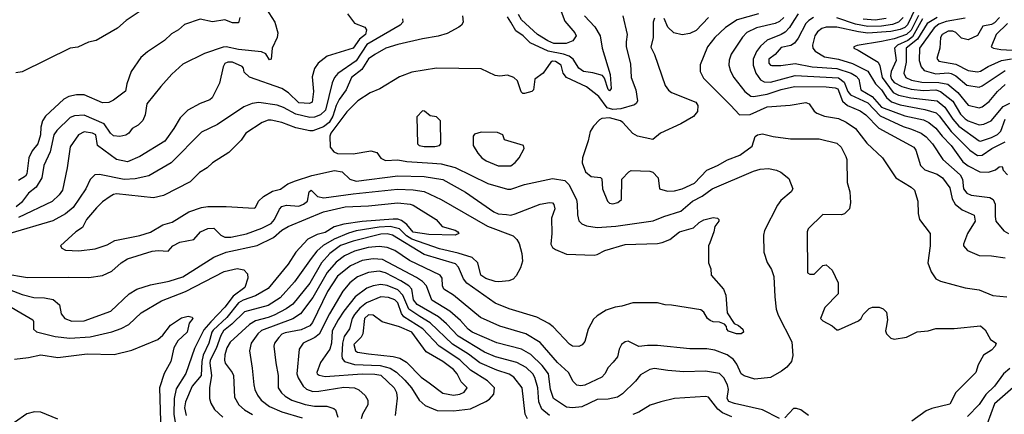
# Model space of a CAD drawing. Extents: x 501367 to 657802, y 482273 to 547541.
# Tile 231 of 256: x 565088 to 571458, y 512323 to 514881. Entities that reach past the tile are written whole.
import ezdxf

# ---------------------------------------------------------------- set-up
doc = ezdxf.new("R2010")
doc.units = 0

msp = doc.modelspace()

# ---------------------------------------------------------------- linework, layer by layer
at = {"layer": '0CON20XD'}
for points in [[(566680.9, 514955), (566738.1, 514865), (566758.9, 514795), (566754.6, 514765.4), (566722, 514695), (566716, 514625), (566705, 514620.8), (566680.3, 514660.3), (566652.7, 514672.7), (566505, 514687.7), (566425, 514703.8), (566405, 514701.9), (566285, 514661.8), (566145, 514592.2), (566073.4, 514526.6), (566001.9, 514448.1), (565911.1, 514335), (565900.6, 514265), (565885, 514226.2), (565855, 514198), (565816.2, 514175), (565794.3, 514145), (565775, 514131.2), (565737.3, 514122.7), (565695, 514126.9), (565675.9, 514145), (565635.6, 514205.6), (565505, 514262.5), (565442.7, 514257.3), (565415, 514246.7), (565328.4, 514161.6), (565310, 514135), (565286.3, 514023.7), (565244.6, 513935), (565231.3, 513855), (565195, 513795.5), (565145, 513755.3), (565099.5, 513695), (565065, 513667.6)], [(568577.9, 514967.9), (568615, 514870.5), (568680.4, 514795), (568688.8, 514775), (568666.9, 514743.1), (568622.9, 514727.1), (568545, 514726.9), (568505, 514744.2), (568439.5, 514785), (568335, 514880), (568315.1, 514915.1)], [(570883.9, 514956.1), (570832.5, 514847.5), (570815, 514830.7), (570785, 514817.1), (570725, 514802.9), (570576.3, 514793.7), (570515, 514800.8), (570375, 514831.3), (570305, 514831.7), (570277.3, 514822.7), (570248.9, 514801.1), (570231.8, 514775), (570216.8, 514715), (570219.2, 514695), (570235.7, 514675.7), (570295, 514640.6), (570385, 514623.7), (570477.1, 514597.1), (570575, 514547.2), (570625.6, 514465.6), (570665, 514427), (570695.8, 514375.8), (570729.2, 514349.2), (570785, 514329.7), (570945, 514298.9), (571016.9, 514276.9), (571037.9, 514257.9), (571115, 514155.7), (571235, 514035.9), (571285, 514001.1), (571315, 514003.5), (571377.7, 514045), (571465, 514089)], [(567564.5, 514885), (567566.5, 514865), (567548.9, 514845), (567335, 514720.6), (567265, 514614.8), (567147.3, 514532.7), (567124.7, 514505), (567109.4, 514470.6), (567066.2, 514295), (567035, 514263.2), (566995, 514247.8), (566965, 514246.8), (566875, 514268.9), (566795, 514311.9), (566755, 514326.2), (566635, 514343.3), (566592.6, 514337.4), (566538.6, 514315), (566368.1, 514201.9), (566265, 514151.1), (566067.7, 513952.3), (565925, 513868.9), (565835, 513849.1), (565765, 513845.2), (565605, 513877.1), (565575, 513874.5), (565544, 513846), (565516.2, 513785), (565435.5, 513664.5), (565385, 513622.2), (565303.9, 513576.1), (565025, 513495.7)], [(565868.6, 514935), (565777.1, 514875), (565721.9, 514825), (565583.3, 514745), (565534.5, 514735.5), (565465, 514702), (565414.5, 514695.5), (565105, 514542), (565064.1, 514535.9)], [(566512, 514895), (566505, 514860), (566465, 514861.2), (566415, 514880), (566335, 514865.7), (566255, 514883.1), (566155, 514849.2), (566115, 514815.8), (566070.7, 514789.3), (566026, 514745), (565915, 514672.5), (565872.5, 514635), (565810, 514545), (565780.8, 514465), (565772.1, 514417.9), (565695, 514358), (565665, 514344.4), (565625, 514342.7), (565505, 514393.8), (565455, 514394.6), (565407.3, 514382.7), (565375, 514364.5), (565255.8, 514255), (565235.5, 514224.5), (565226.2, 514185), (565222.1, 514135), (565206.9, 514075), (565169.4, 514030.6), (565147.3, 513985), (565135, 513881.2), (565125, 513867.5), (565080.5, 513839.5)], [(567208.8, 514918.8), (567255, 514858.5), (567321.1, 514831.1), (567333.1, 514815), (567325.5, 514785), (567285.9, 514754.1), (567245, 514695.3), (567076.8, 514643.2), (567020.2, 514599.8), (566996.8, 514563.2), (566980.6, 514509.4), (566988.8, 514415), (566980, 514345), (566962.8, 514337.2), (566895, 514342.8), (566827.3, 514407.3), (566785, 514435.5), (566575, 514507.1), (566541.2, 514541.2), (566535.9, 514565.9), (566527.1, 514577.1), (566465, 514604.3), (566435, 514605.5), (566415, 514595.6), (566404.6, 514575), (566381.8, 514468.2), (566334, 514375), (566318.3, 514361.7), (566255, 514337.8), (566175.4, 514294.6), (566126, 514244), (566086.5, 514175), (566026.9, 514093.1), (565865, 513993.6), (565785, 513958.8), (565714.7, 513974.7), (565592.9, 514065), (565580, 514135), (565560, 514145), (565505, 514154.7), (565470, 514135), (565415, 514056.2), (565395, 513921.2), (565365.5, 513775), (565343.3, 513745), (565297.8, 513702.2), (565081.6, 513598.4)], [(567954, 514905), (567958, 514865), (567946, 514845), (567928.7, 514831.3), (567855, 514791.4), (567795, 514773.5), (567695, 514757.5), (567535, 514720.3), (567457.5, 514695), (567385.6, 514655), (567345, 514626.1), (567301.6, 514558.4), (567235.8, 514505), (567201.2, 514425), (567155, 514363.4), (567136.5, 514325), (567114.3, 514255), (567089.8, 514215), (567055, 514186.7), (566985, 514160.9), (566965, 514160), (566875, 514180), (566783.8, 514215), (566715, 514230.4), (566695, 514230.4), (566657.5, 514215), (566552.5, 514145), (566520.3, 514099.7), (566440.5, 514019.5), (566335, 513954), (566300.3, 513919.7), (566250.7, 513889.3), (566190.3, 513829.7), (566019.7, 513740.3), (565955, 513725.7), (565715, 513751.1), (565695, 513748.1), (565674, 513735), (565625, 513700), (565585, 513660.8), (565520, 513585), (565495, 513534), (565452, 513505), (565352.5, 513415), (565360.5, 513400.5), (565385, 513386.2), (565471.9, 513381.9), (565577.5, 513395), (565655, 513421.9), (565705, 513448.6), (565865, 513482.7), (565935, 513503.5), (566015, 513550.6), (566075, 513569.5), (566183.7, 513636.3), (566265, 513663.3), (566305, 513670.5), (566425, 513670.9), (566605, 513658.8), (566615, 513663.3), (566634.4, 513705), (566665, 513734.5), (566725, 513768.5), (566775, 513783.2), (566824, 513816), (566873, 513837), (566979, 513871), (567125, 513902.4), (567175, 513894), (567225, 513846.5), (567265, 513833.2), (567535, 513868.3), (567705, 513863.8), (567825, 513844), (567972, 513762), (568155, 513636.4), (568185, 513622.9), (568237.5, 513617.5), (568265, 513614.6), (568295, 513621.5), (568455, 513685.6), (568515, 513695.7), (568535, 513693.3), (568545, 513682.5), (568550, 513655), (568529.2, 513595), (568530.5, 513495), (568524, 513425), (568536, 513405), (568555, 513390.8), (568625, 513361.5), (568805, 513354.3), (568825, 513358.6), (568875, 513385.6), (569005, 513423.5), (569215, 513430), (569245, 513436.5), (569293.7, 513456.3), (569358, 513505), (569448.3, 513531.7), (569484.2, 513565.8), (569515, 513584), (569575, 513599.2), (569603.6, 513593.6), (569612.5, 513585), (569612.5, 513575), (569585, 513540), (569580, 513505), (569553.3, 513435), (569543.8, 513415), (569543.8, 513305), (569558.8, 513265), (569562, 513225), (569641.2, 513135), (569656, 513095), (569665, 512980), (569711.7, 512911.7), (569738.8, 512898.8), (569766, 512875), (569771.2, 512855), (569756.7, 512845), (569725.6, 512844.4), (569675, 512862.5), (569662.5, 512875), (569661.7, 512891.7), (569648.3, 512908.3), (569615, 512920), (569575, 512922), (569555, 512932), (569538.8, 512945), (569513.8, 512985), (569495, 513000), (569305, 513031.4), (569265, 513033.1), (569215, 513045.7), (569054.3, 513045.7), (568985, 513024.2), (568941.7, 513018.3), (568882.6, 512997.4), (568825, 512962.5), (568800.7, 512939.3), (568765.4, 512874.6), (568744, 512795), (568726.8, 512773.2), (568705, 512762), (568665, 512765.8), (568645, 512777.5), (568539.2, 512889.2)], [(568990.5, 514905), (569018.5, 514785), (569012.5, 514737.5), (569012.5, 514705), (569041.1, 514595), (569043.8, 514505), (569074.5, 514425), (569084.4, 514355), (569079.8, 514340.2), (569065, 514328.8), (568976.6, 514303.4), (568925, 514298.9), (568888.8, 514308.8), (568835, 514382.8), (568754.9, 514444.9), (568626.5, 514505), (568603.5, 514535), (568591.5, 514585), (568555, 514610), (568535, 514611.4), (568523.8, 514605), (568475.9, 514534.1), (568421.2, 514495), (568413.3, 514425), (568402.5, 514415), (568355, 514402.5), (568343.2, 514403.2), (568332.4, 514412.4), (568310, 514485), (568285.7, 514505.7), (568245, 514520), (568195, 514514.3), (568165, 514518.1), (568075, 514561.4), (567785, 514565.6), (567625, 514540.5), (567545, 514511.1), (567417.6, 514432.4), (567355, 514407.5), (567275.7, 514354.3), (567205.6, 514284.4), (567102.2, 514145), (567095.2, 514125), (567096.2, 514055), (567121.1, 514025), (567145, 514013.3), (567245, 514011), (567360.2, 514030.2), (567399.6, 514019.6), (567425, 513984.2), (567455, 513967.5), (567535, 513972.5), (567592.2, 513962.2), (567760.2, 513949.8), (567815.6, 513945.6), (567905, 513923.2), (568118.1, 513818.1), (568245, 513782.7), (568265, 513782.7), (568355, 513812.8), (568535, 513851.3), (568615, 513839.1), (568642, 513812), (568689.8, 513715), (568695.8, 513685), (568696.5, 513615), (568705, 513577.1), (568725, 513556.8), (568755, 513543.9), (568825, 513534.7), (568945, 513541.6), (569187.5, 513577.5)], [(568742.5, 514905), (568810, 514835), (568844.6, 514775), (568856.6, 514695), (568909.5, 514525), (568915.5, 514435), (568905, 514420), (568895, 514428.8), (568872.2, 514502.2), (568858.9, 514518.9), (568796.7, 514536.7), (568735, 514544.3), (568705, 514565.3), (568668.3, 514625), (568644.1, 514644.1), (568607.3, 514657.3), (568507.1, 514677.1), (568390.7, 514730.7), (568345, 514775.4), (568299.3, 514809.3), (568265.2, 514865), (568245, 514899.4)], [(569195, 514890), (569186.7, 514865), (569186.1, 514766.1), (569171.7, 514701.7), (569195.6, 514655), (569264.4, 514455), (569285, 514424.3), (569305, 514408.9), (569462.5, 514345), (569475.8, 514325), (569474.2, 514285.8), (569447, 514253), (569365, 514206.7), (569235, 514146), (569183.9, 514103.9), (569085, 514126), (569055, 514144), (568991.4, 514215), (568975.7, 514225), (568905, 514244.8), (568855, 514241.2), (568838.5, 514231.5), (568800.4, 514189.6), (568778.1, 514155), (568765.6, 514095), (568737.9, 514012.1), (568729.2, 513985), (568727.7, 513952.3), (568748.8, 513895), (568785, 513863.8), (568845, 513857.5), (568855, 513850), (568860, 513785), (568891.9, 513705), (568905, 513690.8), (568925, 513687.5), (568957.5, 513695), (568982.5, 513715), (568983, 513847), (569030, 513895), (569045, 513902.5), (569165, 513898.8), (569185, 513893.3), (569220, 513855), (569227.5, 513785), (569278.9, 513768.9), (569325, 513770.9), (569375, 513783.5), (569455, 513821.5), (569534.2, 513905), (569604, 513935), (569668.2, 513971.8), (569747.1, 514002.9), (569828.1, 514061.9), (569846.1, 514123.9), (569862.5, 514135), (569895, 514140), (569962.6, 514122.6), (570075, 514107.7), (570260.9, 514109.1), (570375, 514080.8), (570402, 514055), (570434, 513995), (570440, 513975), (570440.8, 513825), (570458.8, 513765), (570463.8, 513695), (570456.7, 513655), (570425, 513623.3), (570405, 513616.7), (570285, 513617.5), (570190, 513525), (570183.6, 513506.4), (570185, 513240), (570200.7, 513230.7), (570227.7, 513232.3), (570285, 513286.7), (570305, 513292.5), (570345, 513257.5), (570383.8, 513175), (570383.3, 513105), (570296.7, 513015), (570270, 512945), (570285, 512928.8), (570345, 512896.2), (570375, 512870), (570385, 512870), (570515, 512928.8), (570533.3, 512945), (570545, 512970), (570585, 513010), (570605, 513016.7), (570648.3, 513018.3), (570675, 513006.7), (570696.7, 512985), (570703.8, 512935), (570694.2, 512885), (570690, 512865), (570696, 512845), (570725, 512816), (570745, 512810), (570825, 512824), (570895, 512858), (570965, 512864), (571015, 512878.8), (571135, 512880), (571305, 512896), (571335, 512870), (571368.8, 512808.8), (571406.7, 512785), (571400, 512765), (571375, 512738.8), (571324.2, 512705.8), (571288.8, 512645), (571273.3, 512595), (571145.5, 512464.5), (571105, 512390), (570988.8, 512361.2), (570953.2, 512346.8), (570860.5, 512279.5)], [(569544.5, 514895.5), (569465, 514811.2), (569425, 514791.5), (569375, 514781.5), (569320, 514795), (569282.7, 514832.7), (569258.3, 514888.3)], [(569867.5, 514917.5), (569730.6, 514879.4), (569655, 514828.9), (569585, 514764.5), (569538.9, 514705), (569491.1, 514588.9), (569491.1, 514545), (569511.3, 514501.3), (569687.6, 514327.6), (569745, 514263.3), (569815, 514266.5), (569925, 514314.8), (570073.8, 514326.2), (570175, 514343.5), (570195.6, 514335), (570228.2, 514288.2), (570245, 514274.5), (570295, 514256), (570385, 514240.3), (570436.3, 514216.3), (570496.4, 514176.4), (570569.9, 514079.9), (570669.4, 513985), (570755.6, 513855), (570855, 513796), (570877.5, 513775), (570898.8, 513705), (570901.9, 513625), (570910.8, 513585), (570979.2, 513495), (570978.9, 513415), (570964.6, 513305), (570985.9, 513245.9), (571015, 513201.4), (571045, 513185.6), (571205, 513143.3), (571295, 513130.5), (571383.6, 513093.6), (571475, 513084.7)], [(570031.2, 514895), (570005, 514867.9), (569975, 514855.2), (569855, 514827), (569793.4, 514796.6), (569765, 514767.8), (569692.1, 514657.9), (569677.6, 514617.6), (569676.9, 514585), (569687.4, 514547.4), (569708.5, 514505), (569780, 514415), (569818, 514385), (569835, 514382.5), (569925, 514397.2), (570015, 514427.7), (570101.7, 514448.3), (570305, 514446.2), (570365, 514439.6), (570381.6, 514431.6), (570411.5, 514351.5), (570445, 514323.7), (570525, 514289.2), (570563.2, 514265), (570647.2, 514177.2), (570873.1, 514055), (570885.6, 514035), (570915.6, 513935), (570945, 513907.5), (571025, 513879.2), (571058.1, 513855), (571105, 513791.4), (571120.4, 513720.4), (571140, 513685), (571185, 513647.5), (571263, 513613), (571270, 513575), (571220.8, 513495), (571193.8, 513425), (571193.8, 513415), (571221.2, 513385), (571295, 513352.2), (571375, 513350), (571465, 513336.9)], [(570125, 514919.1), (570096.5, 514875), (570069.1, 514830.9), (570040.1, 514799.9), (570015, 514783.5), (569925, 514747.2), (569881, 514709), (569856, 514674), (569833.1, 514625), (569833.3, 514585), (569851.4, 514535), (569881.1, 514491.1), (569905, 514477.8), (569945, 514475.2), (570105, 514519.5), (570385, 514503.2), (570421.5, 514475), (570446.3, 514415), (570463.4, 514393.4), (570575, 514340.8), (570655, 514257.4), (570805, 514189.4), (570858.3, 514171.7), (570920.5, 514145), (570952.2, 514122.2), (570993.8, 514075), (571060.9, 513975), (571172.3, 513875), (571187.3, 513847.3), (571194.3, 513785), (571215, 513756.2), (571245, 513743.3), (571365, 513728.6), (571386.4, 513716.4), (571398.6, 513685), (571398.4, 513605), (571404, 513575), (571455, 513513.1), (571485.7, 513495)], [(570225, 514895.6), (570193.7, 514876.3), (570175, 514856.7), (570125, 514760.9), (570101.7, 514728.3), (570076.3, 514713.7), (570015, 514700.6), (569975.2, 514654.8), (569935, 514624), (569935, 514598.8), (569945, 514585.8), (569955, 514583.5), (570012.6, 514582.6), (570105, 514595.8), (570215.2, 514575.2), (570375, 514564), (570467.7, 514535), (570500, 514515), (570518, 514495), (570530, 514425), (570603.5, 514383.5), (570665, 514313.4), (570815, 514258.3), (570935, 514232.4), (570970.8, 514215), (571015, 514178.2), (571055.7, 514125), (571114.2, 514065), (571189.9, 513959.9), (571225, 513933.2), (571300, 513895), (571356.6, 513893.4), (571401.7, 513908.3), (571425, 513927.5), (571445, 513930), (571450, 513905), (571480, 513875)], [(570804.1, 514895), (570774.7, 514865.3), (570735, 514848.3), (570665, 514838.6), (570575, 514836.1), (570495, 514852.4), (570375, 514891.7)], [(570902.6, 514907.4), (570855, 514812.3), (570825, 514783.5), (570745, 514756.5), (570665, 514738.1), (570506.1, 514713.9), (570486, 514705), (570486, 514695), (570512.3, 514682.3), (570642.2, 514605), (570652.2, 514582.2), (570667.7, 514505), (570738.4, 514408.4), (570775, 514390.9), (570853.5, 514373.5), (571025, 514353.7), (571073.3, 514313.3), (571124.9, 514234.9), (571165, 514190.2), (571295, 514095.8), (571305, 514094.2), (571375, 514116.5), (571415, 514135.7), (571435, 514159.1), (571463.9, 514235)], [(570695, 514888), (570623.3, 514876.7), (570545, 514883.6)], [(570929.2, 514885), (570865, 514768.8), (570833.8, 514746.2), (570768.4, 514715), (570747, 514695), (570757.8, 514615), (570727, 514545), (570723.1, 514516.9), (570728.2, 514495), (570745, 514474), (570795, 514446.9), (570855, 514430), (570935, 514420.7), (571015, 514426.2), (571046, 514416), (571125, 514351.6), (571175, 514269.2), (571205, 514238), (571225, 514224.4), (571295, 514198.8), (571325, 514203.2), (571374.4, 514225.6), (571451.8, 514318.2), (571495, 514339.5)], [(571025, 514895.5), (570959.8, 514855), (570896.6, 514753.4), (570824.4, 514695), (570823, 514605), (570809.2, 514535), (570822.3, 514505)], [(571426.4, 514895), (571395, 514860), (571375, 514850.2), (571320.4, 514839.6), (571285, 514778.2), (571225, 514750), (571180.5, 514760.5), (571145, 514796.5), (571125, 514806.2), (571095, 514807), (571056.2, 514785), (571044.6, 514765), (571042.3, 514695), (571021.2, 514628.8)], [(571205, 514889.4), (571081.4, 514868.6)], [(571081.4, 514868.6), (571035, 514850.5), (571005, 514828), (570910.4, 514695), (570907.3, 514615), (570920.6, 514575), (570940.6, 514550.6), (571015, 514529.5), (571095, 514535.2), (571115, 514531.5), (571145, 514517), (571215, 514456.5), (571295, 514444.3), (571315, 514452), (571465, 514552.2)], [(571478.1, 514855), (571405.3, 514785), (571374.2, 514705), (571388.8, 514695), (571436.3, 514686.3), (571585, 514679.6)], [(571021.2, 514628.8), (571035, 514612), (571145, 514591.7), (571225, 514550.4), (571285, 514543.4), (571305, 514546.6), (571353.2, 514576.8), (571440.6, 514615), (571505, 514626)], [(570822.3, 514505), (570858.9, 514488.9), (570925, 514475.9), (571034.4, 514474.4), (571092.6, 514462.6), (571158.5, 514408.5), (571225, 514327.3), (571295, 514310.3), (571315, 514316.7), (571360.1, 514349.9), (571414.6, 514415), (571465, 514460.8)], [(567775, 514057.8), (567805, 514064.4), (567813.8, 514075), (567810, 514225), (567785, 514250), (567745, 514256.7), (567708.3, 514288.3), (567695, 514290), (567658.3, 514251.7), (567662.5, 514075), (567673.3, 514065), (567705, 514057.8), (567775, 514057.8)], [(568185, 513933.6), (568265, 513934.4), (568294, 513955), (568318.8, 513985), (568351.2, 514045), (568348.8, 514065), (568225, 514102.5), (568213.3, 514135), (568180.3, 514150.3), (568075, 514152.5), (568030.5, 514139.5), (568022.5, 514125), (568021.2, 514065), (568051.4, 514015), (568078, 513985), (568106.7, 513965), (568185, 513933.6)], [(569187.5, 513577.5), (569255, 513605.3), (569365, 513639.3), (569441.1, 513705), (569503, 513737), (569568.9, 513785), (569835, 513899.2), (569878.1, 513911.9), (569933.8, 513916.2), (569985, 513906.4), (570012.4, 513892.4), (570065, 513852), (570089.6, 513785), (570078.8, 513765), (570012.2, 513707.8), (569991.3, 513678.7), (569907.5, 513515), (569900.5, 513485), (569903.6, 513373.6), (569925, 513306.7), (569951.7, 513261.7), (569966.6, 513216.6), (569974.5, 513085), (569983.5, 513005), (569995.4, 512965.4), (570083, 512793), (570091.1, 512705), (570082.5, 512665), (570050.7, 512629.3), (570017, 512603), (569945, 512562.7), (569845, 512550), (569775, 512572.2), (569755, 512586), (569728.8, 512648.8), (569707.5, 512677.5), (569665, 512709.3), (569585, 512738), (569535, 512746.6), (569425, 512747.7), (569215, 512770), (569150.3, 512770.3), (569095, 512762.5), (569025, 512796.7), (569005, 512792.2), (568982.2, 512775), (568967.3, 512745), (568956.5, 512695), (568928.5, 512661.5), (568895, 512625.7), (568873.8, 512585), (568855, 512564.7), (568745, 512513.1), (568718.7, 512508.7), (568692.9, 512512.9), (568670, 512535), (568638.9, 512595), (568568.5, 512658.5), (568455, 512789.3), (568364, 512844), (568195, 512894.7), (568069.9, 512949.9), (567895, 513094.6), (567831.5, 513135), (567823.1, 513155), (567821.5, 513205), (567809.5, 513225), (567610.7, 513320.7), (567514.4, 513385), (567464.8, 513404.8), (567415, 513411), (567342, 513405), (567255, 513381.5), (567189.7, 513350.3), (567135, 513308.4), (567078.2, 513241.8), (566985, 513080), (566905, 512973.5), (566855, 512942.3), (566653.5, 512866.5), (566628.7, 512845), (566585.3, 512785), (566575.4, 512735), (566593.4, 512623.4), (566602.2, 512515), (566609.1, 512485), (566627.7, 512447.7), (566651.2, 512415), (566703.9, 512373.9), (566785, 512338.7), (566915, 512299.8)], [(564985, 513234.8), (565139.6, 513209.6), (565405, 513212.3), (565535, 513210.5), (565625, 513223.5), (565685, 513250), (565745, 513305.4), (565785, 513330.6), (565945, 513380.3), (565984.7, 513384.7), (566050, 513380), (566079.2, 513415), (566125, 513439.3), (566215, 513456.2), (566258.6, 513505), (566305, 513527.8), (566345, 513529.7), (566388.8, 513485), (566415, 513471.4), (566455, 513472), (566555, 513493), (566655, 513529.1), (566715, 513560.2), (566737.1, 513585), (566768.3, 513651.7), (566785, 513670.9), (566815, 513678.9), (566895, 513672.6), (566925.6, 513685), (566949.4, 513705), (566961.4, 513765), (566975, 513775.4), (567014.7, 513734.7), (567055.2, 513725.2), (567245, 513753), (567533, 513783), (567635, 513778.4), (567705, 513766.9), (567815, 513716), (568115, 513542.7), (568280.3, 513480.3), (568305.3, 513455.3), (568319.6, 513429.6), (568336.7, 513365), (568341.2, 513315)], [(564975, 513149), (565105, 513098.8), (565178.9, 513081.1), (565247.9, 513077.9), (565305, 513066.7), (565345, 513033.8), (565357.1, 512975), (565380, 512945), (565425, 512927.7), (565505, 512929.3), (565678.5, 512991.5), (565796.6, 513103.4), (565845.3, 513134.7), (565935, 513163.1), (566055, 513185.2), (566145, 513213.2), (566345, 513340.9), (566425, 513373.4), (566625, 513416.5), (566730.7, 513469.3), (566785, 513516), (566825, 513540.8), (567055, 513636.1), (567195, 513666.8), (567345, 513674.6), (567535, 513694.5), (567615, 513686), (567635, 513678.2), (567782.5, 513585), (567821.3, 513541.3), (567905, 513516.7), (567924, 513505), (567928.8, 513495), (567905.4, 513484.6), (567735, 513487.9), (567635, 513504.4), (567593.2, 513553.2), (567558.3, 513578.3), (567535, 513588.2), (567505, 513588.8), (567305, 513573.3), (567184.6, 513555.4), (567122.2, 513537.8), (567065, 513502.3), (567012.3, 513487.7), (566951.7, 513458.3), (566875.3, 513374.7), (566825, 513296.7), (566695, 513139.6), (566615, 513091.4), (566535, 513063.4), (566505, 513046), (566429.4, 512950.6), (566341.2, 512868.8), (566331.6, 512855), (566312.3, 512785), (566275.6, 512705.6)], [(568341.2, 513315), (568327.7, 513272.3), (568299.5, 513220.5), (568280.3, 513199.7), (568252.7, 513187.3), (568188.8, 513181.2), (568165, 513184.8), (568105, 513202.9), (568070.9, 513225), (568053.1, 513305), (568015, 513339), (567925, 513367.5), (567805.2, 513394.8), (567625, 513457.3), (567590.1, 513480.1), (567545, 513525.1), (567485, 513539.6), (567415, 513536.8), (567265, 513511.7), (567215, 513497.6), (567122.2, 513457.8), (567052.3, 513417.7), (567010.3, 513379.7), (566975, 513333.1), (566867.4, 513182.6), (566772.9, 513077.1), (566695, 513027.5), (566542.4, 512987.6), (566461.8, 512908.2), (566406.6, 512865), (566389.2, 512835), (566360.1, 512749.9), (566321.4, 512675), (566318.9, 512655), (566330.2, 512575), (566316.9, 512495), (566316.9, 512425), (566324.7, 512394.7), (566348.2, 512355), (566401.9, 512305)], [(568539.2, 512889.2), (568512.5, 512912.5), (568435, 512953.5), (568255, 513006.2), (568165, 513044.6), (567982.1, 513172.1), (567960.6, 513200.6), (567927.2, 513277.2), (567907.6, 513297.6), (567705, 513360), (567500.6, 513485), (567465, 513492.5), (567425, 513490.7), (567245, 513446.1), (567163.3, 513416.6), (567095.1, 513364.9), (567040, 513305), (566965, 513173.3), (566855, 513038.1), (566813.2, 513006.8), (566735, 512966.7), (566695, 512949.8), (566615, 512929.2), (566574.3, 512905.7), (566449.5, 512790.5), (566428.8, 512755), (566415, 512708.8), (566412.9, 512675), (566418.2, 512655), (566463.8, 512595), (566472.5, 512575), (566479.1, 512435), (566505.4, 512385), (566542.2, 512352.2), (566595, 512322.4)], [(570005, 512295.6), (569895, 512351.8), (569712.6, 512392.6), (569676.7, 512406.7), (569666.5, 512425), (569674.1, 512485), (569668.6, 512515), (569645, 512559.4), (569615, 512587.1), (569526.3, 512603.7), (569385, 512599.5), (569282.6, 512607.4), (569195, 512620), (569165, 512613.6), (569105, 512579.4), (569071.9, 512538.1), (568988.6, 512455), (568955.4, 512434.6), (568895, 512421.5), (568825, 512419.6), (568725, 512372.6), (568665, 512365.3), (568625, 512368.8), (568542, 512425), (568521.5, 512485), (568508.9, 512585), (568468.8, 512638.8), (568395, 512710.6), (568335, 512745.7), (568175, 512786.8), (568016.4, 512855), (567989.2, 512875), (567941.1, 512931.1), (567871, 512991), (567755, 513063.9), (567721, 513155), (567695, 513183.2), (567655, 513209.3), (567435, 513326.9), (567375, 513331.2), (567305, 513319.1), (567227.7, 513285), (567145, 513218.1), (567080.1, 513119.9), (566981.8, 512918.2), (566965, 512896.8), (566908.8, 512871.2), (566805, 512851.8), (566785, 512841.8), (566765, 512821.5), (566737.7, 512785), (566732.3, 512765), (566746.3, 512656.3), (566760, 512575), (566760.4, 512495), (566781.7, 512461.7), (566805, 512441.5), (566848.6, 512415), (566936.4, 512386.4), (566994.7, 512375.3), (567075.3, 512375.3), (567120.8, 512360.8), (567131.7, 512351.7), (567146.5, 512305)], [(564953.2, 513063.2), (565173.3, 512935), (565178.8, 512925), (565178.8, 512875), (565197.2, 512857.2), (565318.5, 512828.5), (565413.6, 512816.4), (565544.1, 512825.9), (565685, 512857.3), (565745, 512879.4), (565795.6, 512904.4), (565875, 512980.4), (566005, 513058), (566160.7, 513119.3), (566411.2, 513248.8), (566495, 513268.1), (566538.9, 513258.9), (566562.7, 513232.7), (566564.7, 513205), (566545.3, 513145), (566470.6, 513089.4), (566415, 513017.3), (566325, 512923), (566279.7, 512870.3), (566219.6, 512750.4), (566162.6, 512587.4), (566101.2, 512488.8), (566087.6, 512425), (566085.5, 512325), (566096.8, 512256.8)], [(568516, 512316), (568466.1, 512356.1), (568447.9, 512405), (568441.6, 512495), (568421.2, 512561.2), (568408.1, 512585), (568365, 512626.4), (568305, 512658.6), (568165.8, 512695.8), (568095, 512725.2), (567925, 512830.6), (567849.8, 512909.8), (567797.1, 512955), (567659.7, 513035), (567635.8, 513065), (567624.7, 513135), (567605.3, 513155), (567555, 513187.5), (567455, 513239.3), (567415, 513250.4), (567345, 513242.5), (567275, 513214.2), (567223.3, 513175), (567178.4, 513121.6), (567092.3, 512975), (567025, 512843.4), (566998.9, 512821.1), (566923.2, 512785), (566896.1, 512745), (566881.9, 512585), (566889.1, 512559.1), (566921.5, 512505), (566945, 512486.6), (566985, 512471.4), (567023.8, 512473.8), (567185, 512498.3), (567254.3, 512494.3), (567282.3, 512482.3), (567324.6, 512445), (567340.8, 512415), (567340.4, 512385), (567306, 512325), (567296.7, 512295)], [(567677.9, 512957.9), (567605.6, 513005.6), (567566.3, 513096.3), (567535, 513130.5), (567465, 513157.5), (567425, 513164.8), (567375, 513156.1), (567335, 513141.2), (567259.4, 513085), (567185, 512991.8), (567149.2, 512935), (567111.1, 512865), (567106.7, 512785), (567095.7, 512745), (567035, 512658.8), (567010.8, 512595), (567012, 512585), (567025, 512576.7), (567065, 512567.9), (567304.8, 512584.8), (567385, 512583.9), (567425, 512576.7), (567510.5, 512495), (567526.4, 512465), (567531.4, 512428.6), (567516.9, 512315)], [(567895, 512344.8), (568005, 512359.6), (568104.7, 512405.3), (568128.5, 512421.5), (568155.3, 512454.7), (568161.2, 512495), (568115, 512540.6), (568005, 512608.8), (567936.8, 512676.8), (567802.6, 512765), (567696.9, 512876.9), (567574.6, 512954.6), (567557.6, 512977.6), (567535, 513046), (567516.1, 513065), (567475, 513081.2), (567425, 513084.8), (567332.8, 513045), (567289.7, 513010.3), (567255, 512970.9), (567240, 512945), (567221.9, 512878.1), (567188.6, 512828.6), (567177.9, 512785), (567172.3, 512705), (567175.3, 512685), (567190.5, 512665), (567255, 512645.8), (567419.7, 512639.7), (567485, 512623.4), (567526.9, 512596.9), (567580.2, 512545), (567623.5, 512495), (567673.8, 512415), (567711, 512381), (567788.7, 512348.7), (567895, 512344.8)], [(565055, 512680), (565145, 512691.5), (565225, 512709.5), (565335, 512692.2), (565525, 512715.4), (565698.9, 512711.1), (565815, 512739.5), (565981.3, 512808.7), (566015, 512836), (566065, 512902), (566135, 512949.2), (566179.2, 512959.2), (566203.6, 512953.6), (566208.8, 512945), (566185.6, 512914.4), (566171.8, 512855), (566110.5, 512799.5), (566086.7, 512755), (566066.9, 512665), (566023.1, 512586.9), (565992.2, 512495), (566001.1, 512205)], [(567895, 512448.2), (567935, 512453.9), (567965, 512467.1), (567983.1, 512495), (567944.8, 512534.8), (567919.8, 512585), (567895, 512614.7), (567825, 512665.3), (567718.6, 512728.6), (567625, 512855.7), (567545, 512890.7), (567433.3, 512923.3), (567376.1, 512966.1), (567345, 512968.4), (567319.6, 512945), (567309.1, 512845), (567296.7, 512823.3), (567250.7, 512775), (567260, 512735), (567275, 512726.7), (567344.4, 512714.4), (567505, 512698.9), (567547.5, 512687.5), (567590.8, 512660.8), (567686.2, 512565), (567737.4, 512527.4), (567825, 512460.9), (567895, 512448.2)], [(568373.2, 512295), (568358, 512325), (568338.7, 512495), (568284.5, 512565), (568255, 512584.1), (568175, 512608.7), (568065, 512657.3), (567992.3, 512712.3), (567888, 512778), (567745.1, 512915.1), (567677.9, 512957.9)], [(566275.6, 512705.6), (566266.2, 512665), (566261.9, 512575), (566204.4, 512505), (566161.6, 512405), (566154.7, 512364.7), (566164.7, 512314.7)], [(571495, 512620.9), (571452.5, 512585), (571396, 512505), (571338.4, 512451.6), (571295, 512387.8), (571220.6, 512309.4)], [(571515, 512496.7), (571395, 512391.2), (571348, 512262)], [(569695, 512306.6), (569635, 512331.9), (569606, 512356), (569545, 512433.9), (569525, 512438.2), (569325, 512425.4), (569236.2, 512403.8), (569166.9, 512383.1), (569093.3, 512336.7), (569055, 512322.3)], [(565335, 512291.5), (565225, 512337.1), (565185, 512338.6), (565135, 512326.9), (565055, 512269.5)], [(570192.5, 512315), (570141.3, 512351.3), (570115, 512361.4), (570095, 512360), (570038.9, 512301.1)]]:
    msp.add_lwpolyline(points, dxfattribs=at)

doc.saveas('drawing.dxf')
